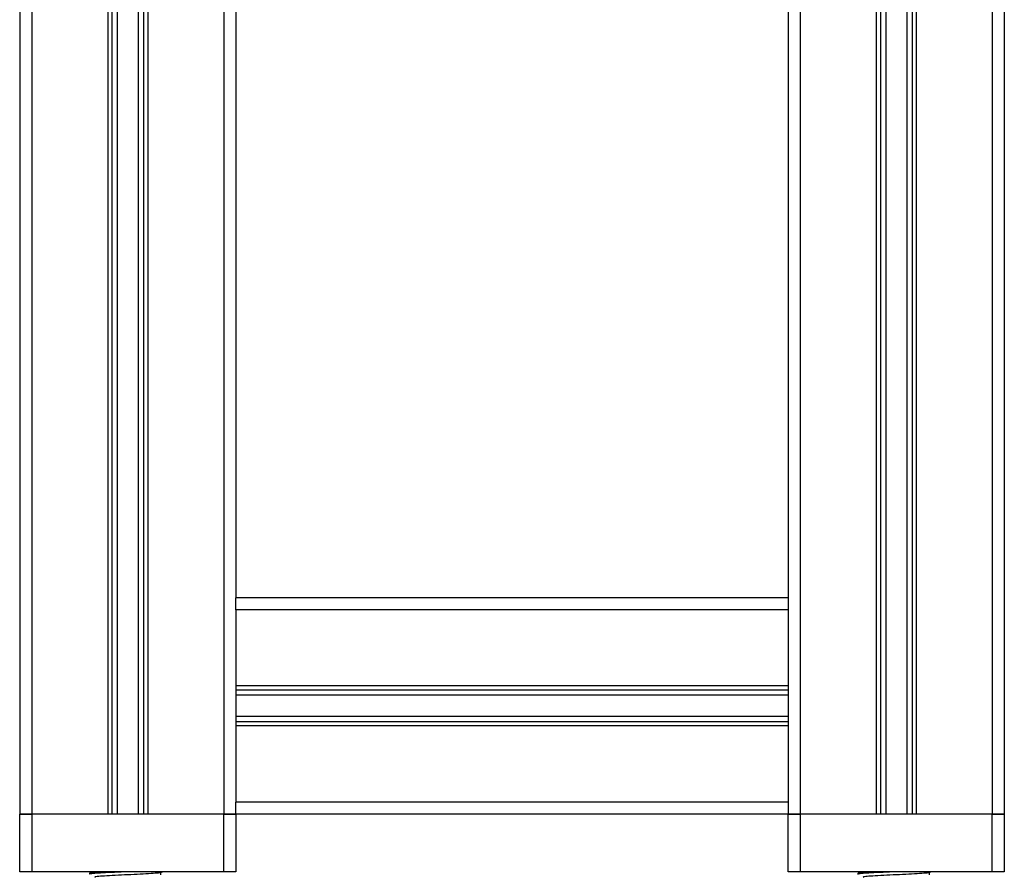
# Model space of a CAD drawing. Header units: millimetres. Extents: x 0 to 420, y 0 to 297.
# Tile 52 of 58: x 269 to 279, y 198 to 207. Entities that reach past the tile are written whole.
import ezdxf

# ---------------------------------------------------------------- set-up
doc = ezdxf.new("R2010")
doc.units = ezdxf.units.MM

msp = doc.modelspace()

# ---------------------------------------------------------------- linework, layer by layer
at = {"color": 7, "linetype": 'Continuous', "lineweight": 25}
for p, q in [((268.90343, 231.28329), (268.90343, 198.78329)), ((269.69593, 231.28329), (269.69593, 198.78329)), ((269.73855, 231.28329), (269.73855, 198.78329)), ((269.79338, 231.28329), (269.79338, 198.78329)), ((270.01348, 231.28329), (270.01348, 198.78329)), ((270.06831, 231.28329), (270.06831, 198.78329)), ((270.11093, 231.28329), (270.11093, 198.78329)), ((270.90343, 231.28329), (270.90343, 198.78329)), ((271.02843, 231.28329), (271.02843, 201.03329)), ((276.77843, 231.28329), (276.77843, 201.03329)), ((276.90343, 231.28329), (276.90343, 198.78329)), ((277.69593, 231.28329), (277.69593, 198.78329)), ((277.73855, 231.28329), (277.73855, 198.78329)), ((277.79338, 231.28329), (277.79338, 198.78329)), ((278.01348, 231.28329), (278.01348, 198.78329)), ((278.06831, 231.28329), (278.06831, 198.78329)), ((278.11093, 231.28329), (278.11093, 198.78329)), ((278.90343, 231.28329), (278.90343, 198.78329)), ((268.77843, 223.41257), (268.77843, 198.78329)), ((279.02843, 223.41257), (279.02843, 198.78329)), ((276.77843, 201.03329), (271.02843, 201.03329)), ((271.02843, 200.90829), (271.02843, 201.03329)), ((276.77843, 201.03329), (276.77843, 200.90829)), ((276.77843, 200.90829), (271.02843, 200.90829)), ((271.02843, 200.90829), (271.02843, 200.11579)), ((276.77843, 200.90829), (276.77843, 200.11579)), ((276.77843, 200.11579), (271.02843, 200.11579)), ((271.02843, 200.11579), (271.02843, 199.70079)), ((276.77843, 200.11579), (276.77843, 199.70079)), ((276.77843, 200.07317), (271.02843, 200.07317)), ((276.77843, 200.01834), (271.02843, 200.01834)), ((276.77843, 199.79825), (271.02843, 199.79825)), ((276.77843, 199.74341), (271.02843, 199.74341)), ((276.77843, 199.70079), (271.02843, 199.70079)), ((271.02843, 199.70079), (271.02843, 198.90829)), ((276.77843, 199.70079), (276.77843, 198.90829)), ((276.77843, 198.90829), (271.02843, 198.90829)), ((271.02843, 198.78329), (271.02843, 198.90829)), ((276.77843, 198.90829), (276.77843, 198.78329)), ((268.90343, 198.78329), (268.77843, 198.78329)), ((268.77843, 198.18329), (268.77843, 198.78329)), ((268.77843, 198.78329), (268.90343, 198.78329)), ((269.69593, 198.78329), (268.90343, 198.78329)), ((268.90343, 198.78329), (268.90343, 198.18329)), ((270.90343, 198.78329), (268.90343, 198.78329)), ((270.90343, 198.78329), (270.11093, 198.78329)), ((271.02843, 198.78329), (270.90343, 198.78329)), ((270.90343, 198.18329), (270.90343, 198.78329)), ((270.90343, 198.78329), (271.02843, 198.78329)), ((276.77843, 198.78329), (271.02843, 198.78329)), ((271.02843, 198.78329), (271.02843, 198.18329)), ((276.90343, 198.78329), (276.77843, 198.78329)), ((276.77843, 198.18329), (276.77843, 198.78329)), ((276.77843, 198.78329), (276.90343, 198.78329)), ((277.69593, 198.78329), (276.90343, 198.78329)), ((276.90343, 198.78329), (276.90343, 198.18329)), ((278.90343, 198.78329), (276.90343, 198.78329)), ((278.90343, 198.78329), (278.11093, 198.78329)), ((279.02843, 198.78329), (278.90343, 198.78329)), ((278.90343, 198.18329), (278.90343, 198.78329)), ((278.90343, 198.78329), (279.02843, 198.78329)), ((279.02843, 198.78329), (279.02843, 198.18329)), ((268.90343, 198.18329), (268.77843, 198.18329)), ((270.90343, 198.18329), (268.90343, 198.18329)), ((269.50343, 198.16939), (269.50343, 198.15686)), ((269.52648, 198.18329), (269.50442, 198.17052)), ((270.24759, 198.17396), (270.26371, 198.18329)), ((270.2493, 198.15057), (270.2493, 198.17495)), ((271.02843, 198.18329), (270.90343, 198.18329)), ((276.90343, 198.18329), (276.77843, 198.18329)), ((278.90343, 198.18329), (276.90343, 198.18329)), ((277.50343, 198.16939), (277.50343, 198.15686)), ((277.52648, 198.18329), (277.50442, 198.17052)), ((278.24759, 198.17396), (278.26371, 198.18329)), ((278.2493, 198.15057), (278.2493, 198.17495)), ((279.02843, 198.18329), (278.90343, 198.18329))]:
    msp.add_line(p, q, dxfattribs=at)
for points, knots in [([(269.93811, 198.18329), (269.89153, 198.18153), (269.79691, 198.17794), (269.66774, 198.17188), (269.57413, 198.1669), (269.52179, 198.16239), (269.50028, 198.15895), (269.50503, 198.15714), (269.50576, 198.15686)], [0, 0, 0, 0, 0.20957282, 0.42565854, 0.63500593, 0.79919233, 0.96902623, 1, 1, 1, 1]), ([(269.64928, 198.18329), (269.61515, 198.18143), (269.54517, 198.17762), (269.50034, 198.17282), (269.5081, 198.17004), (269.50993, 198.16939)], [0, 0, 0, 0, 0.42133082, 0.86391165, 1, 1, 1, 1]), ([(270.24497, 198.17401), (270.24194, 198.17282), (270.23365, 198.16958), (270.17366, 198.16486), (270.06882, 198.15815), (269.93759, 198.15217), (269.80198, 198.14628), (269.68072, 198.13955), (269.59576, 198.13397), (269.55474, 198.12905), (269.56159, 198.12627), (269.56323, 198.12561)], [0, 0, 0, 0, 0.07201471, 0.19635274, 0.32581288, 0.45211544, 0.57800969, 0.70754555, 0.83205746, 0.95999345, 1, 1, 1, 1]), ([(277.93811, 198.18329), (277.89153, 198.18153), (277.79691, 198.17794), (277.66774, 198.17188), (277.57413, 198.1669), (277.52179, 198.16239), (277.50028, 198.15895), (277.50503, 198.15714), (277.50576, 198.15686)], [0, 0, 0, 0, 0.20957282, 0.42565854, 0.63500593, 0.79919233, 0.96902623, 1, 1, 1, 1]), ([(277.64928, 198.18329), (277.61515, 198.18143), (277.54517, 198.17762), (277.50034, 198.17282), (277.5081, 198.17004), (277.50993, 198.16939)], [0, 0, 0, 0, 0.42133082, 0.86391165, 1, 1, 1, 1]), ([(278.24497, 198.17401), (278.24194, 198.17282), (278.23365, 198.16958), (278.17366, 198.16486), (278.06882, 198.15815), (277.93759, 198.15217), (277.80198, 198.14628), (277.68072, 198.13955), (277.59576, 198.13397), (277.55474, 198.12905), (277.56159, 198.12627), (277.56323, 198.12561)], [0, 0, 0, 0, 0.07201471, 0.19635274, 0.32581288, 0.45211544, 0.57800969, 0.70754555, 0.83205746, 0.95999345, 1, 1, 1, 1])]:
    msp.add_open_spline(points, degree=3, knots=knots, dxfattribs=at)

doc.saveas('drawing.dxf')
